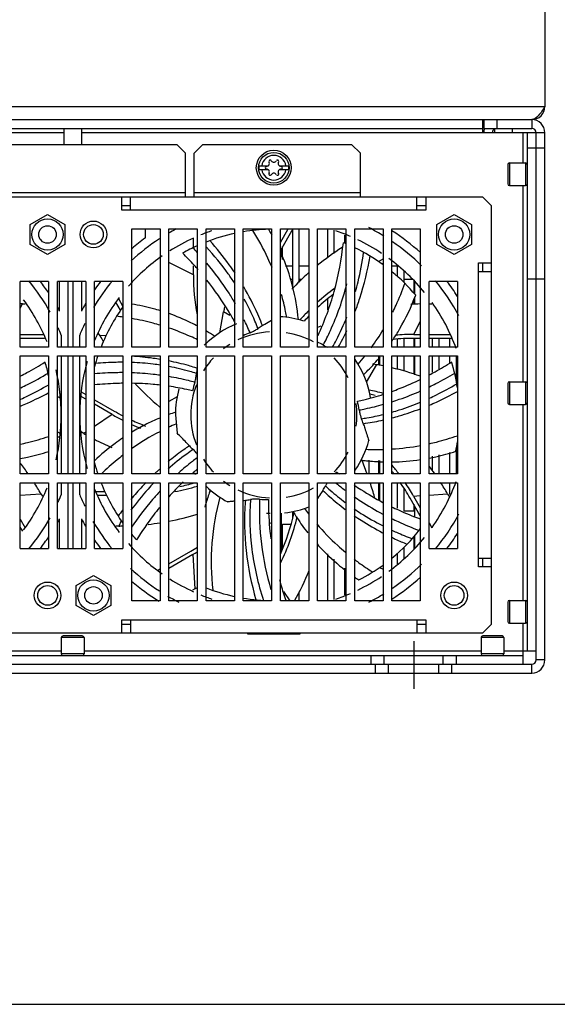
# Model space of a CAD drawing. Header units: millimetres. Extents: x 0 to 2550, y 0 to 1800.
# Tile 6 of 29: x 1014 to 1136, y 0 to 225. Entities that reach past the tile are written whole.
import ezdxf

# ---------------------------------------------------------------- set-up
doc = ezdxf.new("R2010")
doc.units = ezdxf.units.MM
doc.header["$LTSCALE"] = 140.25
doc.linetypes.add('CENTER', pattern=[0.6, 0.375, -0.075, 0.075, -0.075])
doc.layers.get('0').update_dxf_attribs({"linetype": 'CONTINUOUS'})
doc.layers.add('DEFAULT_1', color=7, linetype='CENTER')

msp = doc.modelspace()

# ---------------------------------------------------------------- linework, layer by layer
at = {"color": 3, "linetype": 'CONTINUOUS'}
for p, q in [((1133.63, 440.71), (1133.63, 205.21)), ((826.63, 202.21), (1130.63, 202.21)), ((1131.63, 80.71), (1131.63, 199.21)), ((1133.63, 78.71), (1133.63, 199.21)), ((907.83, 196.51), (1049.43, 196.51)), ((1051.43, 194.51), (1049.43, 196.51)), ((1055.43, 196.51), (1053.43, 194.51)), ((1055.43, 196.51), (1089.43, 196.51)), ((1091.43, 194.51), (1089.43, 196.51)), ((1051.43, 184.51), (1051.43, 194.51)), ((1053.43, 184.51), (1053.43, 194.51)), ((1091.43, 184.51), (1091.43, 194.51)), ((1119.43, 184.51), (837.83, 184.51)), ((1036.88, 181.51), (1036.88, 184.51)), ((1038.88, 181.51), (1038.88, 184.51)), ((1104.38, 181.51), (1104.38, 184.51)), ((1106.38, 184.51), (1106.38, 181.51)), ((1121.43, 182.51), (1119.43, 184.51)), ((1121.43, 86.91), (1121.43, 182.51)), ((1038.88, 181.51), (1036.88, 181.51)), ((1106.38, 181.51), (1104.38, 181.51)), ((1039.13, 177.21), (1045.63, 177.21)), ((1039.13, 150.21), (1039.13, 177.21)), ((1045.63, 177.21), (1045.63, 150.21)), ((1047.63, 177.21), (1054.13, 177.21)), ((1047.63, 150.21), (1047.63, 177.21)), ((1054.13, 177.21), (1054.13, 150.21)), ((1056.13, 177.21), (1062.63, 177.21)), ((1056.13, 150.21), (1056.13, 177.21)), ((1062.63, 177.21), (1062.63, 150.21)), ((1064.63, 177.21), (1071.13, 177.21)), ((1064.63, 150.21), (1064.63, 177.21)), ((1071.13, 177.21), (1071.13, 150.21)), ((1073.13, 177.21), (1079.63, 177.21)), ((1073.13, 150.21), (1073.13, 177.21)), ((1079.63, 177.21), (1079.63, 150.21)), ((1081.63, 177.21), (1088.13, 177.21)), ((1081.63, 150.21), (1081.63, 177.21)), ((1088.13, 177.21), (1088.13, 150.21)), ((1090.13, 177.21), (1096.63, 177.21)), ((1090.13, 150.21), (1090.13, 177.21)), ((1096.63, 177.21), (1096.63, 150.21)), ((1098.63, 177.21), (1105.13, 177.21)), ((1098.63, 150.21), (1098.63, 177.21)), ((1105.13, 177.21), (1105.13, 150.21)), ((1073.63, 170.24), (1073.63, 173.17)), ((1118.43, 169.46), (1121.43, 169.46)), ((1118.43, 167.46), (1118.43, 169.46)), ((1075.88, 168.71), (1074.33, 168.71)), ((1079.63, 168.71), (1077.38, 168.71)), ((1099.88, 168.71), (1098.63, 168.71)), ((1118.43, 167.46), (1121.43, 167.46)), ((1020.13, 165.21), (1013.63, 165.21)), ((1013.63, 150.21), (1013.63, 165.21)), ((1020.13, 165.21), (1020.13, 150.21)), ((1028.63, 165.21), (1022.13, 165.21)), ((1022.13, 150.21), (1022.13, 165.21)), ((1028.63, 165.21), (1028.63, 150.21)), ((1037.13, 165.21), (1030.63, 165.21)), ((1030.63, 150.21), (1030.63, 165.21)), ((1037.13, 165.21), (1037.13, 150.21)), ((1075.34, 165.71), (1075.88, 165.71)), ((1077.38, 165.71), (1078.05, 165.71)), ((1101.38, 165.71), (1103.34, 165.71)), ((1103.63, 165.42), (1103.63, 162.6)), ((1113.63, 165.21), (1107.13, 165.21)), ((1107.13, 150.21), (1107.13, 165.21)), ((1113.63, 165.21), (1113.63, 150.21)), ((1103.63, 161.2), (1103.63, 159.91)), ((1103.63, 152.21), (1103.63, 150.21)), ((1020.13, 150.21), (1013.63, 150.21)), ((1028.63, 150.21), (1022.13, 150.21)), ((1037.13, 150.21), (1030.63, 150.21)), ((1045.63, 150.21), (1039.13, 150.21)), ((1054.13, 150.21), (1047.63, 150.21)), ((1062.63, 150.21), (1056.13, 150.21)), ((1071.13, 150.21), (1064.63, 150.21)), ((1079.63, 150.21), (1073.13, 150.21)), ((1088.13, 150.21), (1081.63, 150.21)), ((1096.63, 150.21), (1090.13, 150.21)), ((1105.13, 150.21), (1098.63, 150.21)), ((1113.63, 150.21), (1107.13, 150.21)), ((1013.63, 148.21), (1020.13, 148.21)), ((1013.63, 121.21), (1013.63, 148.21)), ((1020.13, 148.21), (1020.13, 121.21)), ((1022.13, 148.21), (1028.63, 148.21)), ((1022.13, 121.21), (1022.13, 148.21)), ((1028.63, 148.21), (1028.63, 121.21)), ((1030.63, 148.21), (1037.13, 148.21)), ((1030.63, 121.21), (1030.63, 148.21)), ((1037.13, 148.21), (1037.13, 121.21)), ((1039.13, 148.21), (1045.63, 148.21)), ((1039.13, 121.21), (1039.13, 148.21)), ((1045.63, 148.21), (1045.63, 121.21)), ((1047.63, 148.21), (1054.13, 148.21)), ((1047.63, 121.21), (1047.63, 148.21)), ((1054.13, 148.21), (1054.13, 121.21)), ((1056.13, 148.21), (1062.63, 148.21)), ((1056.13, 121.21), (1056.13, 148.21)), ((1062.63, 148.21), (1062.63, 121.21)), ((1064.63, 148.21), (1071.13, 148.21)), ((1064.63, 121.21), (1064.63, 148.21)), ((1071.13, 148.21), (1071.13, 121.21)), ((1073.13, 148.21), (1079.63, 148.21)), ((1073.13, 121.21), (1073.13, 148.21)), ((1079.63, 148.21), (1079.63, 121.21)), ((1081.63, 148.21), (1088.13, 148.21)), ((1081.63, 121.21), (1081.63, 148.21)), ((1088.13, 148.21), (1088.13, 121.21)), ((1090.13, 148.21), (1096.63, 148.21)), ((1090.13, 121.21), (1090.13, 148.21)), ((1095.63, 146.09), (1095.63, 148.08)), ((1096.63, 148.21), (1096.63, 121.21)), ((1098.63, 148.21), (1105.13, 148.21)), ((1098.63, 121.21), (1098.63, 148.21)), ((1103.63, 148.21), (1103.63, 144)), ((1105.13, 148.21), (1105.13, 121.21)), ((1107.13, 148.21), (1113.63, 148.21)), ((1107.13, 121.21), (1107.13, 148.21)), ((1113.63, 148.21), (1113.63, 121.21)), ((1095.63, 121.21), (1095.63, 124.31)), ((1020.13, 121.21), (1013.63, 121.21)), ((1028.63, 121.21), (1022.13, 121.21)), ((1037.13, 121.21), (1030.63, 121.21)), ((1045.63, 121.21), (1039.13, 121.21)), ((1054.13, 121.21), (1047.63, 121.21)), ((1062.63, 121.21), (1056.13, 121.21)), ((1071.13, 121.21), (1064.63, 121.21)), ((1079.63, 121.21), (1073.13, 121.21)), ((1088.13, 121.21), (1081.63, 121.21)), ((1096.63, 121.21), (1090.13, 121.21)), ((1105.13, 121.21), (1098.63, 121.21)), ((1113.63, 121.21), (1107.13, 121.21)), ((1013.63, 119.21), (1020.13, 119.21)), ((1013.63, 104.21), (1013.63, 119.21)), ((1020.13, 119.21), (1020.13, 104.21)), ((1022.13, 119.21), (1028.63, 119.21)), ((1022.13, 104.21), (1022.13, 119.21)), ((1028.63, 119.21), (1028.63, 104.21)), ((1030.63, 119.21), (1037.13, 119.21)), ((1030.63, 104.21), (1030.63, 119.21)), ((1037.13, 119.21), (1037.13, 104.21)), ((1039.13, 119.21), (1045.63, 119.21)), ((1039.13, 92.21), (1039.13, 119.21)), ((1045.63, 119.21), (1045.63, 92.21)), ((1047.63, 119.21), (1054.13, 119.21)), ((1047.63, 92.21), (1047.63, 119.21)), ((1054.13, 119.21), (1054.13, 92.21)), ((1056.13, 119.21), (1062.63, 119.21)), ((1056.13, 92.21), (1056.13, 119.21)), ((1062.63, 119.21), (1062.63, 92.21)), ((1064.63, 119.21), (1071.13, 119.21)), ((1064.63, 92.21), (1064.63, 119.21)), ((1071.13, 119.21), (1071.13, 92.21)), ((1073.13, 119.21), (1079.63, 119.21)), ((1073.13, 92.21), (1073.13, 119.21)), ((1079.63, 119.21), (1079.63, 92.21)), ((1081.63, 119.21), (1088.13, 119.21)), ((1081.63, 92.21), (1081.63, 119.21)), ((1088.13, 119.21), (1088.13, 92.21)), ((1090.13, 119.21), (1096.63, 119.21)), ((1090.13, 92.21), (1090.13, 119.21)), ((1095.63, 115.24), (1095.63, 119.21)), ((1096.63, 119.21), (1096.63, 92.21)), ((1098.63, 119.21), (1105.13, 119.21)), ((1098.63, 92.21), (1098.63, 119.21)), ((1105.13, 119.21), (1105.13, 92.21)), ((1107.13, 119.21), (1113.63, 119.21)), ((1107.13, 104.21), (1107.13, 119.21)), ((1113.63, 119.21), (1113.63, 104.21)), ((1103.63, 112.71), (1101.38, 112.71)), ((1103.63, 114.28), (1103.63, 112.71)), ((1073.63, 109.71), (1075.54, 109.71)), ((1073.63, 104.16), (1073.63, 109.71)), ((1103.63, 106.82), (1103.63, 104.01)), ((1013.63, 104.21), (1020.13, 104.21)), ((1022.13, 104.21), (1028.63, 104.21)), ((1030.63, 104.21), (1037.13, 104.21)), ((1107.13, 104.21), (1113.63, 104.21)), ((1118.43, 101.96), (1121.43, 101.96)), ((1118.43, 99.96), (1118.43, 101.96)), ((1121.43, 99.96), (1118.43, 99.96)), ((1045.63, 92.21), (1039.13, 92.21)), ((1054.13, 92.21), (1047.63, 92.21)), ((1062.63, 92.21), (1056.13, 92.21)), ((1071.13, 92.21), (1064.63, 92.21)), ((1079.63, 92.21), (1073.13, 92.21)), ((1088.13, 92.21), (1081.63, 92.21)), ((1096.63, 92.21), (1090.13, 92.21)), ((1105.13, 92.21), (1098.63, 92.21)), ((1036.88, 87.91), (1038.88, 87.91)), ((1036.88, 84.91), (1036.88, 87.91)), ((1038.88, 87.91), (1038.88, 84.91)), ((1104.38, 87.91), (1106.38, 87.91)), ((1104.38, 87.91), (1104.38, 84.91)), ((1106.38, 87.91), (1106.38, 84.91)), ((1119.43, 84.91), (1121.43, 86.91)), ((837.83, 84.91), (1119.43, 84.91)), ((1066.63, 84.71), (1066.63, 84.91)), ((1076.63, 84.71), (1076.63, 84.91)), ((863.38, 77.71), (1093.88, 77.71)), ((1113.38, 77.71), (1128.63, 77.71)), ((826.63, 75.71), (1130.63, 75.71))]:
    msp.add_line(p, q, dxfattribs=at)
at = {"color": 9, "linetype": 'CONTINUOUS'}
for p, q in [((823.63, 205.21), (1133.63, 205.21)), ((1130.63, 202.21), (1130.63, 200.21)), ((1023.63, 199.21), (933.63, 199.21)), ((1119.33, 199.21), (1027.63, 199.21)), ((1128.63, 192.31), (1128.63, 199.21)), ((1133.63, 199.21), (1131.63, 199.21)), ((1125.53, 192.31), (1125.53, 187.11)), ((1129.23, 192.31), (1129.23, 187.11)), ((1128.63, 142.31), (1128.63, 187.11)), ((905.83, 185.51), (1051.43, 185.51)), ((1053.43, 185.51), (1091.43, 185.51)), ((1104.38, 181.51), (1038.88, 181.51)), ((1068.13, 177.02), (1068, 177.21)), ((1053.24, 166.75), (1047.63, 169.51)), ((1118.43, 101.96), (1118.43, 167.46)), ((1013.63, 159.12), (1014.12, 160.11)), ((1061.55, 157.45), (1060.15, 158.27)), ((1069.03, 155.11), (1068.84, 155.6)), ((1103.67, 153.11), (1105.13, 156.08)), ((1033.26, 152.84), (1031.9, 152.75)), ((1054.06, 145.4), (1053.57, 145.55)), ((1092.85, 142.2), (1095.19, 146.2)), ((1125.53, 142.31), (1125.53, 137.11)), ((1129.23, 142.31), (1129.23, 137.11)), ((1049.51, 138.84), (1047.63, 137.77)), ((1045.63, 136.63), (1045.49, 136.54)), ((1128.63, 92.31), (1128.63, 137.11)), ((1034.69, 134.8), (1030.63, 132.09)), ((1092.1, 132.71), (1092.61, 132.79)), ((1028.63, 130.75), (1028.2, 130.46)), ((1052.33, 127.64), (1051.89, 127.35)), ((1057, 117.62), (1057, 117.02)), ((1082.83, 117.47), (1083.21, 117.11)), ((1013.63, 116.37), (1018.37, 116.68)), ((1065.13, 115.21), (1065.09, 114.69)), ((1103.58, 116.17), (1105.13, 116.27)), ((1107.13, 116.4), (1111.37, 116.68)), ((1036.75, 110.53), (1036.15, 109.32)), ((1053.09, 102.77), (1053.6, 94.98)), ((1095.81, 99.83), (1096.63, 99.42)), ((1073.86, 94.32), (1075.26, 92.21)), ((1125.53, 92.31), (1125.53, 87.11)), ((1129.23, 92.31), (1129.23, 87.11)), ((1038.88, 87.91), (1104.38, 87.91)), ((1128.63, 80.71), (1128.63, 87.11)), ((1028.23, 83.81), (1023.03, 83.81)), ((1124.23, 83.81), (1119.03, 83.81)), ((1023.03, 80.71), (934.23, 80.71)), ((1028.23, 80.11), (1023.03, 80.11)), ((1119.03, 80.71), (1028.23, 80.71)), ((1124.23, 80.11), (1119.03, 80.11)), ((1128.63, 80.71), (1124.23, 80.71)), ((1130.63, 75.71), (1130.63, 77.71)), ((1133.63, 78.71), (1131.63, 78.71))]:
    msp.add_line(p, q, dxfattribs=at)
at = {"color": 7, "linetype": 'CONTINUOUS'}
for p, q in [((1119.33, 202.21), (1119.33, 199.21)), ((1119.63, 202.21), (1119.63, 200.21)), ((1122.63, 202.21), (1122.63, 200.21)), ((837.93, 200.21), (1119.33, 200.21)), ((1023.63, 200.21), (1023.63, 196.51)), ((1027.63, 200.21), (1027.63, 196.51)), ((1131.63, 199.21), (1119.33, 199.21)), ((1119.63, 200.21), (1130.63, 200.21)), ((1122.13, 200.21), (1122.13, 199.21)), ((1126.13, 200.21), (1126.13, 199.21)), ((1129.63, 80.71), (1129.63, 199.21)), ((1133.63, 195.71), (1129.63, 195.71)), ((1068.23, 191.66), (1070.38, 191.66)), ((1072.88, 191.66), (1075.04, 191.66)), ((1125.13, 191.91), (1125.13, 187.51)), ((1125.53, 192.31), (1129.23, 192.31)), ((1070.38, 190.76), (1068.23, 190.76)), ((1075.04, 190.76), (1072.88, 190.76)), ((1125.53, 187.11), (1129.23, 187.11)), ((1038.88, 182.51), (1036.88, 182.51)), ((1106.38, 182.51), (1104.38, 182.51)), ((1015.93, 178.24), (1019.88, 180.52)), ((1019.88, 180.52), (1023.83, 178.24)), ((1108.93, 178.24), (1112.88, 180.52)), ((1112.88, 180.52), (1116.83, 178.24)), ((1015.93, 173.68), (1015.93, 178.24)), ((1023.83, 178.24), (1023.83, 173.68)), ((1108.93, 173.68), (1108.93, 178.24)), ((1116.83, 178.24), (1116.83, 173.68)), ((1042.26, 175.17), (1042.26, 177.21)), ((1073.13, 174.1), (1074.93, 177.21)), ((1075.97, 177.21), (1073.13, 172.3)), ((1075.88, 177.07), (1075.88, 163.42)), ((1077.38, 177.21), (1077.38, 165.01)), ((1083.88, 177.21), (1083.88, 170.65)), ((1085.38, 176.93), (1085.38, 171.63)), ((1087.88, 173.93), (1087.88, 175.81)), ((1019.88, 171.4), (1015.93, 173.68)), ((1023.83, 173.68), (1019.88, 171.4)), ((1053.24, 172.97), (1053.24, 175.12)), ((1090.13, 174.72), (1090.22, 174.77)), ((1112.88, 171.4), (1108.93, 173.68)), ((1116.83, 173.68), (1112.88, 171.4)), ((1073.38, 170.79), (1073.38, 172.74)), ((1053.24, 166.75), (1053.24, 168.81)), ((1095.55, 169.76), (1096.63, 170.39)), ((1096.63, 169.35), (1096.37, 169.2)), ((1119.43, 167.46), (1119.43, 169.46)), ((1099.88, 168.77), (1099.88, 166.39)), ((1101.38, 167.67), (1101.38, 164.99)), ((1022.63, 158.46), (1022.63, 165.21)), ((1024.63, 150.21), (1024.63, 165.21)), ((1025.63, 165.21), (1025.63, 150.21)), ((1027.63, 165.21), (1027.63, 158.46)), ((1103.88, 162.31), (1103.88, 165.17)), ((1133.63, 165.71), (1129.63, 165.71)), ((1014.12, 160.11), (1014.76, 160.11)), ((1036.58, 158.64), (1035.5, 160.51)), ((1036.08, 161.31), (1037.13, 159.48)), ((1083.88, 161.13), (1083.88, 158.75)), ((1103.88, 159.92), (1103.88, 161.69)), ((1107.12, 160.11), (1107.76, 160.11)), ((1059.3, 153.46), (1060.15, 158.27)), ((1013.63, 153.11), (1019.04, 153.11)), ((1031.9, 152.75), (1031.57, 153.31)), ((1081.69, 154.76), (1082.45, 155.04)), ((1103.67, 153.11), (1105.13, 153.11)), ((1107.13, 153.11), (1112.04, 153.11)), ((1019.18, 152.21), (1013.63, 152.21)), ((1023.03, 152.95), (1023.03, 150.21)), ((1027.23, 150.21), (1027.23, 152.95)), ((1099.88, 152.01), (1099.88, 150.21)), ((1101.38, 152.09), (1101.38, 150.21)), ((1105.13, 152.21), (1103.67, 152.21)), ((1103.88, 150.21), (1103.88, 152.21)), ((1112.18, 152.21), (1107.13, 152.21)), ((1107.88, 152.21), (1107.88, 150.21)), ((1109.38, 152.21), (1109.38, 150.21)), ((1111.88, 150.21), (1111.88, 152.21)), ((1023.03, 148.21), (1023.03, 121.21)), ((1024.63, 121.21), (1024.63, 148.21)), ((1025.63, 148.21), (1025.63, 121.21)), ((1027.23, 121.21), (1027.23, 148.21)), ((1094.21, 146.37), (1095.19, 146.2)), ((1095.88, 146.03), (1095.88, 148.21)), ((1099.88, 148.21), (1099.88, 145.08)), ((1101.38, 148.21), (1101.38, 144.73)), ((1103.88, 143.91), (1103.88, 148.21)), ((1107.88, 148.21), (1107.88, 144.5)), ((1109.38, 148.21), (1109.38, 145.28)), ((1111.88, 146.58), (1111.88, 148.21)), ((1113.38, 142.38), (1113.38, 148.21)), ((1125.13, 141.91), (1125.13, 137.51)), ((1125.53, 142.31), (1129.23, 142.31)), ((1022.73, 138.58), (1022.73, 139.62)), ((1027.54, 139.97), (1028.63, 139.34)), ((1022.13, 138.92), (1022.83, 138.52)), ((1028.63, 138.3), (1027.44, 138.99)), ((1030.63, 138.18), (1035.14, 135.58)), ((1034.69, 134.8), (1030.63, 137.14)), ((1045.63, 136.43), (1045.49, 136.54)), ((1125.53, 137.11), (1129.23, 137.11)), ((1049.13, 134.71), (1049.53, 130.53)), ((1022.13, 130.84), (1022.83, 130.44)), ((1028.2, 130.46), (1027.43, 130.91)), ((1027.53, 130.85), (1027.53, 129.81)), ((1022.72, 129.46), (1022.13, 129.8)), ((1111.88, 121.21), (1111.88, 126.12)), ((1113.38, 121.21), (1113.38, 127.06)), ((1091.78, 124.39), (1092.93, 121.21)), ((1091.88, 124.39), (1091.88, 124.1)), ((1093.38, 124.36), (1093.38, 121.21)), ((1095.88, 121.21), (1095.88, 124.31)), ((1096.53, 124.29), (1096.63, 124.29)), ((1096.53, 123.99), (1096.62, 123.99)), ((1107.88, 125.29), (1107.88, 121.98)), ((1109.38, 125.6), (1109.38, 121.21)), ((1023.03, 119.21), (1023.03, 116.48)), ((1024.63, 104.21), (1024.63, 119.21)), ((1025.63, 119.21), (1025.63, 104.21)), ((1027.23, 116.48), (1027.23, 119.21)), ((1030.83, 117.22), (1032.97, 117.22)), ((1095.88, 115.13), (1095.88, 119.21)), ((1099.88, 119.21), (1099.88, 113.36)), ((1101.38, 117.91), (1101.38, 112.69)), ((1111.88, 116.55), (1111.88, 119.21)), ((1018.37, 116.68), (1018.69, 116.12)), ((1033.38, 116.32), (1031.22, 116.32)), ((1105.13, 111.68), (1102.8, 115.72)), ((1103.58, 116.17), (1105.13, 113.48)), ((1111.37, 116.68), (1111.69, 116.12)), ((1075.88, 112.65), (1075.88, 110.99)), ((1076.03, 112.65), (1076.11, 112.53)), ((1076.03, 112.65), (1076.1, 112.53)), ((1103.88, 111.58), (1103.88, 113.85)), ((1013.63, 110.88), (1014.77, 108.92)), ((1022.63, 104.21), (1022.63, 110.96)), ((1027.63, 110.96), (1027.63, 104.21)), ((1037.12, 110.32), (1037.01, 110.15)), ((1037.13, 110.31), (1037.01, 110.15)), ((1073.38, 103.51), (1073.38, 112.29)), ((1014.19, 108.12), (1013.63, 109.08)), ((1036.15, 109.32), (1035.5, 109.32)), ((1071.13, 110.16), (1070.86, 109.83)), ((1107.13, 110.02), (1107.77, 108.92)), ((1107.19, 108.12), (1107.13, 108.22)), ((1103.88, 104.26), (1103.88, 107.11)), ((1047.63, 100.66), (1052.64, 103.55)), ((1101.38, 104.46), (1101.38, 101.76)), ((1053.09, 102.77), (1047.63, 99.62)), ((1083.88, 102.97), (1083.88, 92.21)), ((1085.38, 101.72), (1085.38, 92.5)), ((1099.88, 103.04), (1099.88, 100.66)), ((1119.43, 99.96), (1119.43, 101.96)), ((1045.04, 99.16), (1045.63, 99.5)), ((1087.88, 93.61), (1087.88, 99.65)), ((1026.43, 95.74), (1030.38, 98.02)), ((1030.38, 98.02), (1034.33, 95.74)), ((1026.43, 91.18), (1026.43, 95.74)), ((1034.33, 95.74), (1034.33, 91.18)), ((1053.6, 94.98), (1053.04, 94.66)), ((1067.3, 92.21), (1067.45, 92.47)), ((1068.44, 92.39), (1068.34, 92.21)), ((1077.38, 94.27), (1077.38, 92.21)), ((1125.53, 92.31), (1129.23, 92.31)), ((1030.38, 88.9), (1026.43, 91.18)), ((1034.33, 91.18), (1030.38, 88.9)), ((1125.13, 91.91), (1125.13, 87.51)), ((1036.88, 86.91), (1038.88, 86.91)), ((1104.38, 86.91), (1106.38, 86.91)), ((1125.53, 87.11), (1129.23, 87.11)), ((1023.03, 83.81), (1023.03, 80.11)), ((1027.83, 84.21), (1023.43, 84.21)), ((1028.23, 83.81), (1028.23, 80.11)), ((1065.63, 84.91), (1065.63, 84.71)), ((1065.63, 84.71), (1077.63, 84.71)), ((1077.38, 84.91), (1077.38, 84.71)), ((1077.63, 84.71), (1077.63, 84.91)), ((1119.03, 83.81), (1119.03, 80.11)), ((1123.83, 84.21), (1119.43, 84.21)), ((1124.23, 83.81), (1124.23, 80.11)), ((828.63, 79.71), (1128.63, 79.71)), ((1093.88, 77.71), (1093.88, 79.71)), ((1096.88, 77.71), (1096.88, 79.71)), ((1110.38, 77.71), (1110.38, 79.71)), ((1113.38, 77.71), (1113.38, 79.71)), ((1131.63, 80.71), (1128.63, 80.71)), ((1128.63, 77.71), (1128.63, 80.71)), ((1131.63, 78.71), (1131.63, 80.71)), ((1093.88, 77.71), (1113.38, 77.71)), ((1094.88, 75.71), (1094.88, 77.71)), ((1097.88, 75.71), (1097.88, 77.71)), ((1109.38, 75.71), (1109.38, 77.71)), ((1112.38, 75.71), (1112.38, 77.71)), ((1128.63, 77.71), (1130.63, 77.71)), ((0, 0), (2550, 0))]:
    msp.add_line(p, q, dxfattribs=at)
for centre, radius in [((1071.63, 191.21), 4), ((1071.63, 191.21), 3.5), ((1019.88, 175.96), 2), ((1030.38, 175.96), 3.06), ((1112.88, 175.96), 2), ((1019.88, 93.46), 3.06), ((1030.38, 93.46), 2), ((1112.88, 93.46), 3.06)]:
    msp.add_circle(centre, radius, dxfattribs=at)
at = {"color": 3, "linetype": 'CONTINUOUS'}
for centre, radius in [((1019.88, 175.96), 3.57), ((1030.38, 175.96), 2.25), ((1112.88, 175.96), 3.57), ((1030.38, 93.46), 3.57), ((1019.88, 93.46), 2.25), ((1112.88, 93.46), 2.25)]:
    msp.add_circle(centre, radius, dxfattribs=at)
for centre, start, end in [((1130.63, 205.21), 270, 360), ((1130.63, 199.21), 0, 90), ((1122.63, 199.21), 161.8021, 180), ((1130.63, 78.71), 270, 360)]:
    msp.add_arc(centre, 3, start, end, dxfattribs=at)
at = {"color": 7, "linetype": 'CONTINUOUS'}
for centre, radius, start, end in [((1122.63, 199.21), 1, 121.8133, 180), ((1130.63, 199.21), 1, 0, 90), ((1071.63, 191.21), 3.44, 172.4757, 187.5243), ((1069.96, 191.21), 0.3, 90, 270), ((1069.96, 192.18), 0.664, 270, 30), ((1070.8, 192.66), 0.3, 30, 210), ((1071.63, 193.14), 0.664, 210, 330), ((1072.47, 192.66), 0.3, 330, 150), ((1073.3, 192.18), 0.664, 150, 270), ((1073.3, 191.21), 0.3, 270, 90), ((1071.63, 191.21), 3.44, 352.4757, 7.5243), ((1125.53, 191.91), 0.4, 90, 180), ((1129.23, 191.91), 0.4, 0, 90), ((1069.96, 190.25), 0.664, 330, 90), ((1070.8, 189.77), 0.3, 150, 330), ((1071.63, 189.29), 0.664, 30, 150), ((1072.47, 189.77), 0.3, 210, 30), ((1073.3, 190.25), 0.664, 90, 210), ((1125.53, 187.51), 0.4, 180, 270), ((1129.23, 187.51), 0.4, 270, 360), ((1071.63, 134.71), 48, 117.6972, 120.1501), ((1071.63, 134.71), 44.4, 108.5849, 112.0987), ((1071.63, 134.71), 42.45, 102.1785, 111.4157), ((1071.63, 134.71), 42.45, 91.5768, 99.4253), ((1120.12, 147.69), 60.9, 150.9822, 151.3353), ((1025.96, 150.48), 51.88, 30.6905, 30.9305), ((1026.42, 150.75), 51.35, 29.1527, 30.6927), ((1071.63, 134.71), 44.4, 66.722, 71.4151), ((1071.63, 134.71), 48, 58.3342, 63.0965), ((1071.63, 134.71), 50, 47.889, 57.296), ((1071.63, 134.71), 48, 123.0448, 132.7897), ((1071.63, 134.71), 50, 125.9827, 130.5515), ((1071.63, 134.71), 44.4, 114.4573, 122.397), ((1071.63, 134.71), 42.45, 114.3436, 119.4113), ((1071.63, 134.71), 42.45, 67.1258, 67.9827), ((1071.63, 134.71), 44.4, 56.2713, 64.3634), ((1071.63, 134.71), 48, 45.2471, 55.5695), ((1071.63, 134.71), 44.4, 125.0603, 138.4918), ((997.1, 119.45), 77.45, 42.4868, 43.6619), ((1120.12, 121.71), 60.9, 122.65, 129.2668), ((1071.63, 134.71), 42.45, 53.8744, 64.1603), ((1071.63, 134.71), 44.4, 39.0756, 53.608), ((1104.14, 166.75), 50.9, 180, 190.3964), ((1120.12, 121.71), 60.9, 131.7267, 136.7552), ((1071.63, 134.71), 42.45, 40.1483, 50.4593), ((978.63, 134.71), 48, 29.2989, 39.6715), ((978.63, 134.71), 50, 33.879, 37.619), ((1071.63, 134.71), 48, 140.2659, 149.2771), ((1071.63, 134.71), 50, 142.381, 145.1486), ((1071.63, 134.71), 48, 28.1009, 39.6715), ((1071.63, 134.71), 50, 32.8176, 37.619), ((1115.63, 122.58), 50, 127.5013, 132.8717), ((1115.63, 122.58), 50.9, 126.2991, 131.9157), ((1014.12, 99.21), 60.9, 90, 90.4596), ((978.63, 134.71), 44.4, 22.0701, 36.3262), ((1071.63, 134.71), 50, 149.4101, 151.6424), ((1071.63, 134.71), 44.4, 142.7573, 157.7109), ((1107.12, 99.21), 60.9, 91.8774, 93.9246), ((1071.63, 134.71), 44.4, 20, 35.4098), ((978.63, 134.71), 50, 28.3576, 29.4745), ((1071.63, 134.71), 42.45, 144.3668, 158.5497), ((1120.12, 147.69), 60.9, 168.9109, 170), ((1115.63, 122.58), 50.9, 135.0806, 138.3469), ((1071.63, 134.71), 48, 154.2064, 157.6684), ((1071.63, 134.71), 22.5, 112.2223, 134.9694), ((1011.84, 130.23), 59.13, 23.1702, 26.3258), ((1071.63, 134.71), 22.5, 72.2839, 86.4251), ((1115.63, 122.58), 50, 136.1062, 137.8645), ((978.63, 134.71), 48, 22.3316, 24.5007), ((1030.31, 110.19), 50.78, 56.825, 59.3069), ((1071.63, 134.71), 19, 92.8579, 115.629), ((1073.24, 135.49), 19.33, 111.3668, 116.433), ((1078.77, 139.22), 18.64, 121.5147, 125.2165), ((1071.63, 134.71), 19, 61.4026, 81.4487), ((1035.62, 179.1), 58.41, 330.3408, 334.5219), ((1103.67, 102.21), 50.9, 90, 94.7723), ((1084.64, 183.2), 60.9, 210, 211.3525), ((1071.63, 134.71), 19, 121.9062, 127.1674), ((1073.24, 133.94), 19.34, 59.9387, 64.2725), ((1059.03, 178.6), 47.96, 325.7987, 326.2107), ((1103.67, 102.21), 50, 90, 95.5244), ((978.63, 134.71), 42.45, 12.1315, 16.5541), ((1071.63, 134.71), 44.4, 164.0059, 195.9941), ((1071.63, 134.71), 42.45, 161.4497, 164.9815), ((1071.63, 134.71), 19, 136.6781, 147.939), ((1071.63, 134.71), 19, 26.622, 43.3219), ((1071.63, 134.71), 22.5, 10.284, 34.2174), ((1071.63, 134.71), 42.45, 8.3415, 16.5541), ((978.63, 134.71), 44.4, 346.5968, 13.4032), ((1072.56, 143.11), 18.64, 172.9433, 176.6451), ((1157.22, 132.2), 104, 172.4162, 172.7101), ((1084.61, 86.22), 60.9, 78.5969, 80), ((1084.61, 86.22), 60.9, 70.2737, 76.6609), ((1072.01, 136.46), 19.32, 162.7947, 168.8017), ((1125.53, 141.91), 0.4, 90, 180), ((1129.23, 141.91), 0.4, 0, 90), ((1084.64, 183.2), 60.9, 222.8576, 230), ((1071.63, 134.71), 22.5, 164.6498, 180), ((1071.63, 134.71), 19, 158.8195, 201.1805), ((1083.12, 90.55), 50.9, 74.583, 78.3469), ((1071.63, 134.71), 19, 352.1912, 7.8088), ((1072.05, 132.98), 19.32, 8.509, 14.516), ((1083.12, 90.55), 50, 76.434, 77.8645), ((1125.53, 137.51), 0.4, 180, 270), ((1129.23, 137.51), 0.4, 270, 360), ((1060.14, 178.88), 50, 240, 242.5639), ((1065.1, 86.97), 50.93, 108.2557, 110.1166), ((1060.14, 178.88), 50.9, 240, 243.0855), ((1060.14, 178.88), 50, 245.1349, 249.1117), ((1064.3, 88.99), 48.76, 112.6458, 116.9253), ((1074.44, 126.75), 18.64, 18.6576, 22.3594), ((1083.91, 190.44), 58.3, 278.5885, 282.6582), ((1060.14, 178.88), 50.9, 245.6086, 248.118), ((1063.99, 89.62), 48.06, 116.9328, 121.1505), ((1058.65, 183.2), 60.9, 240, 240.4538), ((1058.65, 183.2), 60.9, 242.5645, 246.7333), ((1071.63, 134.71), 22.5, 325.8322, 345.0072), ((1071.63, 134.71), 42.45, 348.7197, 351.6754), ((1065.65, 140.67), 18.64, 224.3719, 228.0736), ((1071.63, 134.71), 19, 316.6781, 333.378), ((1071.63, 134.71), 19, 212.061, 223.3219), ((1098.08, 172.1), 48.13, 270.6626, 278.4669), ((965.63, 86.23), 60.9, 35.1113, 37.9017), ((1071.63, 134.71), 42.45, 194.9982, 198.5448), ((1086.82, 76.75), 61.49, 132.7714, 133.5903), ((1086.5, 77.09), 61.03, 132.2038, 132.771), ((1092.93, 75.78), 60.59, 130.5243, 131.1745), ((1092.73, 76.02), 60.27, 129.9493, 130.5242), ((1070.6, 133.26), 19.24, 321.2425, 323.0941), ((1123.61, 167.64), 59.38, 230.6708, 231.5153), ((1059.5, 90.72), 50, 37.6283, 38.4007), ((1059.5, 90.72), 50.9, 36.8295, 39.6558), ((1058.63, 86.23), 60.9, 35.1113, 37.17), ((965.63, 86.23), 60.9, 30, 32.8603), ((1071.63, 134.71), 22.5, 216.0523, 217.2716), ((1071.63, 134.71), 19, 232.8326, 238.0938), ((1071.63, 134.71), 44.4, 324.5902, 340), ((1058.63, 86.23), 60.9, 30, 32.8603), ((978.63, 134.71), 44.4, 323.6738, 337.9299), ((1071.63, 134.71), 44.4, 202.2891, 217.2427), ((1071.63, 134.71), 42.45, 201.3817, 215.6277), ((1039.6, 167.22), 50.9, 280.6104, 286.605), ((1039.6, 167.22), 50, 282.1778, 286.0089), ((1071.63, 134.71), 22.5, 226.454, 242.1501), ((1071.63, 134.71), 19, 244.371, 267.1421), ((1071.63, 134.71), 19, 278.5513, 298.5974), ((1067.15, 127.55), 18.64, 327.229, 330.9308), ((1123.86, 165.06), 59.6, 230.4464, 232.9876), ((1036.13, 99.23), 60.9, 15.9075, 19.168), ((1059.5, 90.72), 50, 30, 34.7763), ((1059.5, 90.72), 50.9, 30, 34.093), ((978.63, 134.71), 48, 335.4986, 337.6684), ((1071.63, 134.71), 48, 202.3316, 205.7024), ((1055.13, 217.75), 103.03, 275.2863, 275.5681), ((1063.24, 133.75), 18.64, 275.8004, 279.5022), ((1069.85, 134.7), 19.32, 265.6519, 271.6589), ((1095.77, 69.05), 73.32, 143.225, 144.5448), ((1071.63, 134.71), 22.5, 276.324, 291.3797), ((1119.93, 139.15), 51.28, 211.2741, 211.5263), ((978.63, 134.71), 48, 320.3288, 330.6998), ((978.63, 134.71), 50, 330.5255, 331.6424), ((1071.63, 134.71), 50, 208.3576, 210.5899), ((1071.63, 134.71), 48, 210.4971, 219.6715), ((1036.15, 170.22), 60.9, 280.8881, 287.2), ((1071.63, 134.71), 22.5, 265.8058, 267.8262), ((1027.47, 123.22), 50, 335.9696, 347.4358), ((1027.47, 123.22), 50.9, 333.9443, 346.625), ((1071.63, 134.71), 48, 320.3288, 331.8978), ((1036.15, 170.22), 60.9, 270, 270.9326), ((1036.15, 170.22), 60.9, 276.3421, 278.9744), ((1071.63, 134.71), 42.45, 309.4866, 322.1115), ((978.63, 134.71), 50, 322.381, 326.121), ((1071.63, 134.71), 50, 214.8514, 217.619), ((1071.63, 134.71), 42.45, 220.0374, 222.2684), ((1071.63, 134.71), 44.4, 306.392, 320.9244), ((1071.63, 134.71), 50, 322.381, 327.1824), ((1071.63, 134.71), 44.4, 221.5082, 234.9397), ((1027.64, 146.85), 50, 300, 302.045), ((1027.64, 146.85), 50.9, 300, 301.4057), ((1071.63, 134.71), 48, 226.9388, 236.9522), ((1023.14, 121.73), 60.9, 330.9822, 338.2371), ((1071.63, 134.71), 42.45, 297.2911, 306.0623), ((1071.63, 134.71), 48, 304.4294, 314.7529), ((1071.63, 134.71), 44.4, 237.603, 245.5427), ((1119.43, 140.04), 51.54, 235.2601, 236.6466), ((1071.63, 134.71), 44.4, 295.6366, 303.7287), ((1071.63, 134.71), 50, 302.704, 312.111), ((1071.63, 134.71), 50, 229.4138, 238.2959), ((1023.15, 147.72), 60.9, 300, 300.6035), ((1071.63, 134.71), 42.45, 248.5815, 257.6956), ((1071.63, 134.71), 48, 239.7139, 243.0965), ((1071.63, 134.71), 44.4, 247.9013, 251.4151), ((1071.63, 134.71), 42.45, 260.4765, 269.323), ((1071.63, 134.71), 42.45, 272.0216, 273.697), ((1071.63, 134.71), 44.4, 288.5849, 293.278), ((1071.63, 134.71), 48, 296.9023, 301.6641), ((1125.53, 91.91), 0.4, 90, 180), ((1129.23, 91.91), 0.4, 0, 90), ((1125.53, 87.51), 0.4, 180, 270), ((1129.23, 87.51), 0.4, 270, 360), ((1023.43, 83.81), 0.4, 90, 180), ((1027.83, 83.81), 0.4, 0, 90), ((1119.43, 83.81), 0.4, 90, 180), ((1123.83, 83.81), 0.4, 0, 90), ((1023.43, 80.11), 0.4, 180, 270), ((1027.83, 80.11), 0.4, 270, 360), ((1119.43, 80.11), 0.4, 180, 270), ((1123.83, 80.11), 0.4, 270, 360), ((1130.63, 78.71), 1, 270, 360)]:
    msp.add_arc(centre, radius, start, end, dxfattribs=at)
at = {"color": 9, "linetype": 'CONTINUOUS'}
for centre, radius, start, end in [((1071.63, 191.21), 2.81, 9.2069, 170.7931), ((1071.63, 191.21), 2.81, 189.2069, 350.7931), ((1028.86, 97.46), 60.17, 82.0856, 83.5174), ((1048.92, 182.86), 55.68, 323.9096, 329.0916), ((1048.08, 183.52), 56.75, 319.0154, 321.385), ((1071.26, 81.39), 55.78, 117.4728, 125.22), ((1071.71, 80.44), 56.83, 113.3021, 115.1336), ((1095.1, 183.33), 56.52, 267.583, 271.5598), ((1095.11, 182.61), 55.8, 273.6416, 280.3802), ((1124.57, 146.9), 56.89, 216.1598, 217.664)]:
    msp.add_arc(centre, radius, start, end, dxfattribs=at)
at = {"color": 3, "linetype": 'CONTINUOUS'}
msp.add_open_spline([(1133.63, 205.21), (1133.17, 204.48), (1132.47, 203.28), (1131.21, 202.21), (1130.63, 202.21)], degree=3, knots=[0, 0, 0, 0, 0.59912, 1, 1, 1, 1], dxfattribs=at)
at = {"color": 9, "linetype": 'CONTINUOUS'}
for points, knots in [([(1071.23, 168.39), (1070.92, 169.12), (1069.63, 172.04), (1068.1, 174.86), (1066.82, 176.89)], [0, 0, 0, 0, 0.247829, 1, 1, 1, 1]), ([(1098.84, 158.19), (1099.1, 158.72), (1100.12, 160.87), (1101.01, 163.08), (1101.61, 164.77)], [0, 0, 0, 0, 0.248083, 1, 1, 1, 1]), ([(1074.6, 157.02), (1074.52, 157.46), (1074.17, 159.21), (1073.74, 160.95), (1073.38, 162.23)], [0, 0, 0, 0, 0.250905, 1, 1, 1, 1]), ([(1045.65, 155.22), (1045.12, 155.38), (1042.98, 155.98), (1040.81, 156.45), (1039.17, 156.74)], [0, 0, 0, 0, 0.248802, 1, 1, 1, 1]), ([(1054.2, 151.88), (1053.67, 152.14), (1051.54, 153.14), (1049.34, 154), (1047.67, 154.57)], [0, 0, 0, 0, 0.250629, 1, 1, 1, 1]), ([(1013.68, 128.02), (1014.22, 128.14), (1016.4, 128.63), (1018.56, 129.26), (1020.15, 129.79)], [0, 0, 0, 0, 0.248276, 1, 1, 1, 1]), ([(1107.18, 128.13), (1107.73, 128.25), (1109.9, 128.77), (1112.05, 129.41), (1113.64, 129.96)], [0, 0, 0, 0, 0.248186, 1, 1, 1, 1]), ([(1036.99, 125.41), (1036.58, 125.09), (1034.94, 123.78), (1033.37, 122.37), (1032.23, 121.27)], [0, 0, 0, 0, 0.248367, 1, 1, 1, 1]), ([(1059.28, 115.9), (1058.35, 112.48), (1057.11, 105.39), (1057.27, 98.19), (1057.67, 94.63)], [0, 0, 0, 0, 0.497438, 1, 1, 1, 1]), ([(1081.44, 109.8), (1082.94, 108.06), (1085.09, 105.85), (1087.41, 103.84), (1088, 103.35)], [0, 0, 0, 0, 0.749279, 1, 1, 1, 1]), ([(1089.98, 101.77), (1090.33, 101.51), (1091.72, 100.47), (1093.16, 99.5), (1094.27, 98.8)], [0, 0, 0, 0, 0.248436, 1, 1, 1, 1])]:
    msp.add_open_spline(points, degree=3, knots=knots, dxfattribs=at)
at = {"color": 7, "linetype": 'CONTINUOUS'}
for points, knots in [([(1062.76, 167.16), (1062.33, 167.79), (1060.54, 170.36), (1058.57, 172.8), (1057, 174.56)], [0, 0, 0, 0, 0.24568, 1, 1, 1, 1]), ([(1081.74, 152.87), (1083.26, 156.11), (1085.78, 163.06), (1087.12, 170.32), (1087.55, 174.07)], [0, 0, 0, 0, 0.486958, 1, 1, 1, 1]), ([(1054.32, 167.91), (1054.04, 168.24), (1052.89, 169.52), (1051.7, 170.77), (1050.79, 171.69)], [0, 0, 0, 0, 0.247169, 1, 1, 1, 1]), ([(1062.66, 164.84), (1062.19, 165.56), (1060.21, 168.43), (1057.99, 171.13), (1056.2, 173.07)], [0, 0, 0, 0, 0.244683, 1, 1, 1, 1]), ([(1077.25, 156.5), (1077, 159.08), (1076.13, 164.19), (1074.43, 169.1), (1073.41, 171.45)], [0, 0, 0, 0, 0.502317, 1, 1, 1, 1]), ([(1090.33, 162.94), (1090.53, 163.66), (1091.3, 166.6), (1091.86, 169.59), (1092.17, 171.86)], [0, 0, 0, 0, 0.245045, 1, 1, 1, 1]), ([(1062.84, 160.14), (1062.38, 160.94), (1060.4, 164.15), (1058.15, 167.19), (1056.32, 169.36)], [0, 0, 0, 0, 0.245475, 1, 1, 1, 1]), ([(1090.25, 158.4), (1090.63, 159.39), (1092.08, 163.5), (1093.1, 167.76), (1093.66, 171)], [0, 0, 0, 0, 0.244526, 1, 1, 1, 1]), ([(1062.83, 155.7), (1062.37, 156.55), (1060.43, 159.98), (1058.16, 163.22), (1056.3, 165.54)], [0, 0, 0, 0, 0.245728, 1, 1, 1, 1]), ([(1082.93, 150.68), (1083.51, 151.76), (1085.74, 156.24), (1087.4, 161), (1088.34, 164.65)], [0, 0, 0, 0, 0.245909, 1, 1, 1, 1]), ([(1068.84, 155.6), (1068.56, 156.32), (1067.36, 159.2), (1065.93, 161.98), (1064.74, 164)], [0, 0, 0, 0, 0.248292, 1, 1, 1, 1]), ([(1098.9, 151.93), (1099.42, 152.72), (1101.44, 155.94), (1103.08, 159.4), (1104.08, 162.08)], [0, 0, 0, 0, 0.248108, 1, 1, 1, 1]), ([(1045.7, 158.52), (1045.17, 158.68), (1043.01, 159.3), (1040.82, 159.78), (1039.16, 160.05)], [0, 0, 0, 0, 0.248489, 1, 1, 1, 1]), ([(1068.03, 154.45), (1067.8, 155.02), (1066.87, 157.33), (1065.77, 159.56), (1064.86, 161.2)], [0, 0, 0, 0, 0.248607, 1, 1, 1, 1]), ([(1054.27, 154.96), (1053.74, 155.24), (1051.59, 156.34), (1049.36, 157.27), (1047.66, 157.87)], [0, 0, 0, 0, 0.250997, 1, 1, 1, 1]), ([(1069.03, 155.11), (1069.21, 155.22), (1069.92, 155.65), (1070.62, 156.06), (1071.14, 156.37)], [0, 0, 0, 0, 0.260961, 1, 1, 1, 1]), ([(1085.02, 150.19), (1085.34, 150.74), (1086.57, 152.99), (1087.64, 155.32), (1088.36, 157.1)], [0, 0, 0, 0, 0.248448, 1, 1, 1, 1]), ([(1066.19, 153.5), (1066.54, 153.64), (1067.17, 153.93), (1067.77, 154.27), (1068.03, 154.45)], [0, 0, 0, 0, 0.545946, 1, 1, 1, 1]), ([(1082.93, 150.68), (1083.01, 150.63), (1083.31, 150.47), (1083.63, 150.31), (1083.86, 150.2)], [0, 0, 0, 0, 0.260885, 1, 1, 1, 1]), ([(1013.75, 143.63), (1014.22, 143.87), (1016.11, 144.87), (1017.96, 145.95), (1019.32, 146.81)], [0, 0, 0, 0, 0.246539, 1, 1, 1, 1]), ([(1037.13, 146.74), (1036.62, 146.74), (1034.52, 146.73), (1032.42, 146.61), (1030.84, 146.47)], [0, 0, 0, 0, 0.246394, 1, 1, 1, 1]), ([(1045.67, 147.4), (1045.13, 147.49), (1042.96, 147.81), (1040.78, 148.02), (1039.14, 148.11)], [0, 0, 0, 0, 0.247687, 1, 1, 1, 1]), ([(1045.66, 146.1), (1045.13, 146.18), (1042.97, 146.47), (1040.78, 146.64), (1039.14, 146.7)], [0, 0, 0, 0, 0.24728, 1, 1, 1, 1]), ([(1053.57, 145.55), (1053.08, 145.7), (1051.14, 146.27), (1049.17, 146.74), (1047.68, 147.04)], [0, 0, 0, 0, 0.249086, 1, 1, 1, 1]), ([(1092.17, 143.91), (1092.51, 144.24), (1093.83, 145.55), (1095.09, 146.94), (1095.98, 148.02)], [0, 0, 0, 0, 0.251846, 1, 1, 1, 1]), ([(1107.25, 143.89), (1107.67, 144.11), (1109.39, 145.04), (1111.08, 146.03), (1112.32, 146.81)], [0, 0, 0, 0, 0.24682, 1, 1, 1, 1]), ([(1013.74, 140.91), (1014.27, 141.15), (1016.39, 142.19), (1018.47, 143.34), (1020, 144.25)], [0, 0, 0, 0, 0.246348, 1, 1, 1, 1]), ([(1037.13, 144.37), (1036.6, 144.37), (1034.43, 144.36), (1032.26, 144.24), (1030.63, 144.11)], [0, 0, 0, 0, 0.246649, 1, 1, 1, 1]), ([(1045.66, 143.78), (1045.13, 143.85), (1042.96, 144.12), (1040.78, 144.27), (1039.14, 144.33)], [0, 0, 0, 0, 0.2475, 1, 1, 1, 1]), ([(1053.95, 144.2), (1053.44, 144.36), (1051.38, 144.97), (1049.28, 145.46), (1047.69, 145.76)], [0, 0, 0, 0, 0.248867, 1, 1, 1, 1]), ([(1053.56, 142.17), (1053.66, 142.53), (1053.83, 143.2), (1053.94, 143.89), (1053.95, 144.2)], [0, 0, 0, 0, 0.545946, 1, 1, 1, 1]), ([(1107.24, 141.15), (1107.73, 141.38), (1109.68, 142.35), (1111.59, 143.41), (1113, 144.25)], [0, 0, 0, 0, 0.246606, 1, 1, 1, 1]), ([(1037.13, 141.94), (1036.59, 141.93), (1034.42, 141.88), (1032.25, 141.73), (1030.63, 141.57)], [0, 0, 0, 0, 0.246554, 1, 1, 1, 1]), ([(1045.66, 141.52), (1045.12, 141.58), (1042.96, 141.8), (1040.78, 141.91), (1039.14, 141.94)], [0, 0, 0, 0, 0.247345, 1, 1, 1, 1]), ([(1053.56, 142.17), (1053.08, 142.3), (1051.13, 142.81), (1049.16, 143.22), (1047.68, 143.47)], [0, 0, 0, 0, 0.248829, 1, 1, 1, 1]), ([(1098.7, 140.1), (1099.25, 140.3), (1101.46, 141.14), (1103.63, 142.09), (1105.23, 142.87)], [0, 0, 0, 0, 0.247003, 1, 1, 1, 1]), ([(1107.25, 138.53), (1107.77, 138.77), (1109.89, 139.78), (1111.96, 140.91), (1113.48, 141.82)], [0, 0, 0, 0, 0.246013, 1, 1, 1, 1]), ([(1013.71, 136.74), (1014.26, 136.96), (1016.44, 137.9), (1018.58, 138.95), (1020.16, 139.8)], [0, 0, 0, 0, 0.24662, 1, 1, 1, 1]), ([(1013.74, 138.29), (1014.28, 138.54), (1016.46, 139.56), (1018.59, 140.7), (1020.15, 141.62)], [0, 0, 0, 0, 0.24597, 1, 1, 1, 1]), ([(1053.06, 140.21), (1052.62, 140.32), (1050.83, 140.73), (1049.03, 141.05), (1047.67, 141.26)], [0, 0, 0, 0, 0.248703, 1, 1, 1, 1]), ([(1098.7, 137.73), (1099.25, 137.9), (1101.45, 138.64), (1103.62, 139.5), (1105.22, 140.21)], [0, 0, 0, 0, 0.247356, 1, 1, 1, 1]), ([(1107.22, 136.95), (1107.76, 137.18), (1109.94, 138.13), (1112.07, 139.2), (1113.64, 140.06)], [0, 0, 0, 0, 0.246564, 1, 1, 1, 1]), ([(1090.75, 137.82), (1091.25, 137.93), (1093.26, 138.39), (1095.24, 138.95), (1096.71, 139.42)], [0, 0, 0, 0, 0.248504, 1, 1, 1, 1]), ([(1098.71, 135.35), (1099.25, 135.5), (1101.45, 136.17), (1103.61, 136.96), (1105.21, 137.63)], [0, 0, 0, 0, 0.247339, 1, 1, 1, 1]), ([(1091.15, 135.84), (1091.62, 135.92), (1093.49, 136.28), (1095.33, 136.74), (1096.71, 137.13)], [0, 0, 0, 0, 0.248909, 1, 1, 1, 1]), ([(1091.15, 135.84), (1091.17, 135.74), (1091.24, 135.36), (1091.32, 134.99), (1091.39, 134.71)], [0, 0, 0, 0, 0.2626, 1, 1, 1, 1]), ([(1098.69, 134.04), (1099.24, 134.18), (1101.43, 134.79), (1103.59, 135.52), (1105.18, 136.13)], [0, 0, 0, 0, 0.24787, 1, 1, 1, 1]), ([(1091.39, 134.71), (1091.41, 134.63), (1091.49, 134.34), (1091.59, 134.05), (1091.68, 133.84)], [0, 0, 0, 0, 0.271404, 1, 1, 1, 1]), ([(1091.68, 133.84), (1092.1, 133.9), (1093.78, 134.17), (1095.46, 134.51), (1096.7, 134.82)], [0, 0, 0, 0, 0.249183, 1, 1, 1, 1]), ([(1052.33, 127.64), (1052.07, 127.9), (1051.15, 128.87), (1050.23, 129.84), (1049.53, 130.53)], [0, 0, 0, 0, 0.270024, 1, 1, 1, 1]), ([(1092.1, 132.71), (1092.21, 132.37), (1092.63, 131.09), (1093.03, 129.81), (1093.37, 128.89)], [0, 0, 0, 0, 0.270024, 1, 1, 1, 1]), ([(1037.01, 129.39), (1036.45, 129.01), (1034.21, 127.42), (1032.11, 125.65), (1030.62, 124.23)], [0, 0, 0, 0, 0.248046, 1, 1, 1, 1]), ([(1013.68, 124.74), (1014.23, 124.84), (1016.4, 125.27), (1018.55, 125.86), (1020.14, 126.37)], [0, 0, 0, 0, 0.248172, 1, 1, 1, 1]), ([(1053.2, 126.81), (1052.7, 126.47), (1050.71, 125.08), (1048.81, 123.55), (1047.45, 122.34)], [0, 0, 0, 0, 0.248655, 1, 1, 1, 1]), ([(1051.89, 127.35), (1051.51, 127.09), (1050, 126.03), (1048.54, 124.9), (1047.47, 124.01)], [0, 0, 0, 0, 0.249195, 1, 1, 1, 1]), ([(1054.13, 125.77), (1054.05, 125.87), (1053.76, 126.23), (1053.45, 126.58), (1053.2, 126.81)], [0, 0, 0, 0, 0.277582, 1, 1, 1, 1]), ([(1107.19, 124.84), (1107.7, 124.93), (1109.75, 125.36), (1111.77, 125.92), (1113.26, 126.41)], [0, 0, 0, 0, 0.248192, 1, 1, 1, 1]), ([(1054.1, 124.92), (1053.73, 124.64), (1052.26, 123.53), (1050.84, 122.34), (1049.81, 121.41)], [0, 0, 0, 0, 0.248872, 1, 1, 1, 1]), ([(1091.63, 124.39), (1092.03, 124.34), (1093.66, 124.14), (1095.3, 124.03), (1096.53, 123.99)], [0, 0, 0, 0, 0.251663, 1, 1, 1, 1]), ([(1042.41, 119.29), (1042.11, 118.98), (1040.92, 117.71), (1039.78, 116.4), (1038.95, 115.39)], [0, 0, 0, 0, 0.247772, 1, 1, 1, 1]), ([(1050.88, 119.4), (1050.6, 119.13), (1049.48, 118.03), (1048.4, 116.89), (1047.61, 116.01)], [0, 0, 0, 0, 0.248241, 1, 1, 1, 1]), ([(1044.23, 119.24), (1043.77, 118.75), (1041.9, 116.74), (1040.18, 114.61), (1038.95, 112.94)], [0, 0, 0, 0, 0.245924, 1, 1, 1, 1]), ([(1045.6, 117.27), (1045.02, 116.64), (1042.69, 114.01), (1040.56, 111.21), (1039.07, 109.02)], [0, 0, 0, 0, 0.245053, 1, 1, 1, 1]), ([(1057.12, 117.52), (1057, 117.2), (1056.54, 115.92), (1056.13, 114.62), (1055.86, 113.63)], [0, 0, 0, 0, 0.251426, 1, 1, 1, 1]), ([(1082.83, 117.47), (1082.72, 117.31), (1082.33, 116.7), (1081.92, 116.09), (1081.63, 115.64)], [0, 0, 0, 0, 0.259554, 1, 1, 1, 1]), ([(1083.21, 117.11), (1083.59, 116.76), (1085.12, 115.37), (1086.74, 114.06), (1087.98, 113.13)], [0, 0, 0, 0, 0.249055, 1, 1, 1, 1]), ([(1083.91, 119.21), (1083.87, 119.15), (1083.7, 118.92), (1083.55, 118.68), (1083.45, 118.5)], [0, 0, 0, 0, 0.270295, 1, 1, 1, 1]), ([(1083.45, 118.5), (1083.8, 118.16), (1085.25, 116.84), (1086.78, 115.6), (1087.96, 114.71)], [0, 0, 0, 0, 0.249006, 1, 1, 1, 1]), ([(1089.99, 118.69), (1090.51, 118.33), (1092.65, 116.91), (1094.87, 115.61), (1096.59, 114.71)], [0, 0, 0, 0, 0.247179, 1, 1, 1, 1]), ([(1062.62, 114.98), (1062.49, 114.97), (1061.99, 114.92), (1061.49, 114.87), (1061.12, 114.82)], [0, 0, 0, 0, 0.258885, 1, 1, 1, 1]), ([(1066.32, 115.37), (1066.02, 111.59), (1066.24, 103.75), (1068.02, 96.13), (1069.25, 92.33)], [0, 0, 0, 0, 0.486849, 1, 1, 1, 1]), ([(1068.38, 115.43), (1068.01, 115.45), (1067.32, 115.47), (1066.63, 115.42), (1066.32, 115.37)], [0, 0, 0, 0, 0.545946, 1, 1, 1, 1]), ([(1068.38, 115.43), (1068.23, 112.02), (1068.54, 105.01), (1069.99, 98.15), (1070.97, 94.73)], [0, 0, 0, 0, 0.489499, 1, 1, 1, 1]), ([(1070.41, 115.38), (1070.4, 114.64), (1070.42, 111.62), (1070.66, 108.61), (1070.96, 106.36)], [0, 0, 0, 0, 0.247586, 1, 1, 1, 1]), ([(1089.98, 116.03), (1090.5, 115.67), (1092.63, 114.24), (1094.84, 112.95), (1096.54, 112.05)], [0, 0, 0, 0, 0.247215, 1, 1, 1, 1]), ([(1045.49, 113.52), (1045.02, 112.95), (1043.15, 110.58), (1041.43, 108.09), (1040.22, 106.16)], [0, 0, 0, 0, 0.245302, 1, 1, 1, 1]), ([(1065.09, 114.69), (1064.81, 111.04), (1064.97, 103.51), (1066.48, 96.14), (1067.53, 92.46)], [0, 0, 0, 0, 0.489239, 1, 1, 1, 1]), ([(1090.01, 113.24), (1090.52, 112.89), (1092.63, 111.51), (1094.82, 110.26), (1096.51, 109.4)], [0, 0, 0, 0, 0.246819, 1, 1, 1, 1]), ([(1098.54, 113.73), (1099.07, 113.47), (1101.22, 112.46), (1103.42, 111.56), (1105.1, 110.93)], [0, 0, 0, 0, 0.246308, 1, 1, 1, 1]), ([(1076.22, 112.33), (1076.46, 111.93), (1077.46, 110.36), (1078.54, 108.85), (1079.39, 107.75)], [0, 0, 0, 0, 0.251766, 1, 1, 1, 1]), ([(1090.04, 111.66), (1090.55, 111.31), (1092.65, 109.92), (1094.84, 108.65), (1096.52, 107.78)], [0, 0, 0, 0, 0.247188, 1, 1, 1, 1]), ([(1098.52, 111.05), (1099.03, 110.8), (1101.12, 109.81), (1103.25, 108.93), (1104.88, 108.32)], [0, 0, 0, 0, 0.246429, 1, 1, 1, 1]), ([(1098.52, 108.42), (1098.9, 108.24), (1100.47, 107.53), (1102.07, 106.88), (1103.28, 106.42)], [0, 0, 0, 0, 0.246986, 1, 1, 1, 1]), ([(1098.54, 106.76), (1098.83, 106.62), (1100.01, 106.06), (1101.2, 105.54), (1102.11, 105.16)], [0, 0, 0, 0, 0.247993, 1, 1, 1, 1]), ([(1081.51, 105.22), (1082, 104.67), (1084.01, 102.53), (1086.22, 100.57), (1087.96, 99.22)], [0, 0, 0, 0, 0.2493, 1, 1, 1, 1]), ([(1072.9, 97.02), (1073.01, 96.63), (1073.46, 95.07), (1073.97, 93.51), (1074.37, 92.35)], [0, 0, 0, 0, 0.24731, 1, 1, 1, 1])]:
    msp.add_open_spline(points, degree=3, knots=knots, dxfattribs=at)
at = {"layer": 'DEFAULT_1', "color": 7, "linetype": 'CENTER'}
msp.add_line((1103.63, 82.97), (1103.63, 72.11), dxfattribs=at)

doc.saveas('drawing.dxf')
